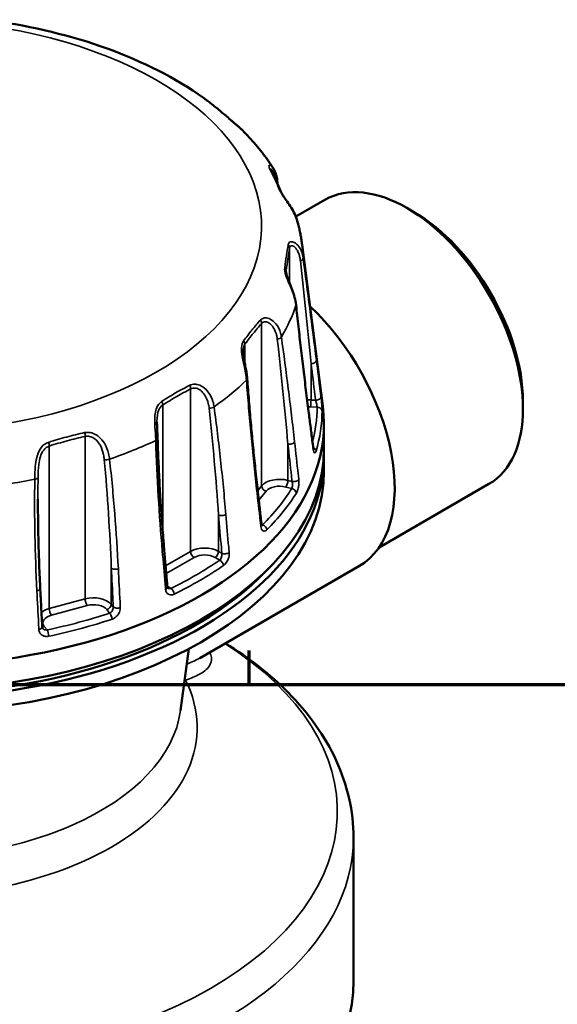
# Model space of a CAD drawing. Header units: millimetres. Extents: x 0 to 896, y -36 to 690.
# Tile 48 of 49: x 607 to 662, y 542 to 641. Entities that reach past the tile are written whole.
import ezdxf

# ---------------------------------------------------------------- set-up
doc = ezdxf.new("R2010")
doc.units = ezdxf.units.MM
for name, color, linetype, lineweight in [('Border (ANSI)', 7, 'Continuous', 70), ('Visible (ANSI)', 7, 'Continuous', 50), ('Visible Narrow (ANSI)', 7, 'Continuous', 35)]:
    doc.layers.add(name, color=color, linetype=linetype, lineweight=lineweight)

# ---------------------------------------------------------------- blocks, each defined once
blk = doc.blocks.new('Borders Default Border')
at = {"layer": 'Border (ANSI)'}
blk.add_line((630.75, 574), (630.75, 577.448), dxfattribs=at)
at = {"layer": 'Border (ANSI)', "flags": 128}
blk.add_lwpolyline([(20, 20), (20, 574), (821, 574), (821, 20), (20, 20)], dxfattribs=at)

msp = doc.modelspace()

# ---------------------------------------------------------------- linework, layer by layer
at = {"layer": 'Visible (ANSI)'}
for p, q in [((635.487, 621.411), (638.429, 623.11)), ((647.449, 621.879), (646.742, 622.287)), ((636.121, 618.555), (638.215, 602.192)), ((658.497, 602.743), (658.497, 601.926)), ((638.33, 600.385), (638.33, 597.935)), ((638.33, 597.119), (638.33, 595.649)), ((643.92, 587.888), (655.054, 594.316)), ((625.749, 576.674), (641.932, 586.017)), ((623.798, 571.358), (624.644, 577.612)), ((641.33, 558.478), (641.33, 543.965))]:
    msp.add_line(p, q, dxfattribs=at)
for centre, major_axis, start_param, end_param in [((646.742, 608.713), (-8.312, 14.397), 3.141593, 6.283185), ((647.449, 609.121), (-7.812, 13.531), 3.926991, 5.497787), ((633.307, 600.956), (8.625, -14.939), 0, 2.055582), ((595.83, 600.385), (42.5, 0), 3.067869, 6.356909), ((595.83, 597.935), (42.5, 0), 3.141593, 6.283185), ((595.83, 597.119), (42.5, 0), 3.124954, 6.299824), ((595.83, 595.649), (42.5, 0), 3.141593, 6.283185), ((595.83, 597.119), (-41.8, 0), 0.503167, 2.638425), ((595.83, 543.965), (45.5, 0), 3.476475, 6.283185)]:
    msp.add_ellipse(centre, major_axis=major_axis, ratio=0.57735, start_param=start_param, end_param=end_param, dxfattribs=at)
for points, knots in [([(603.93, 641.368), (604.208, 641.334), (604.486, 641.297), (608.817, 640.698), (612.735, 639.754), (619.962, 637.138), (623.272, 635.469), (626.127, 633.455)], [4.139744, 4.139744, 4.139744, 4.139744, 4.1619793, 4.1619793, 4.4869213, 4.4869213, 4.8118633, 4.8118633, 4.8118633, 4.8118633]), ([(626.521, 633.153), (626.485, 633.18), (626.452, 633.205), (626.389, 633.253), (626.36, 633.276), (626.306, 633.318), (626.281, 633.338), (626.234, 633.374), (626.212, 633.391), (626.17, 633.424), (626.15, 633.439), (626.127, 633.455)], [0, 0, 0, 0, 0.01930573, 0.01930573, 0.03861147, 0.03861147, 0.0579172, 0.0579172, 0.07722294, 0.07722294, 0.09652867, 0.09652867, 0.09652867, 0.09652867]), ([(628.848, 631.234), (628.693, 631.373), (628.538, 631.509), (628.228, 631.778), (628.073, 631.91), (627.763, 632.17), (627.608, 632.298), (627.298, 632.55), (627.142, 632.673), (626.832, 632.916), (626.676, 633.036), (626.521, 633.153)], [0, 0, 0, 0, 0.0800333, 0.0800333, 0.1600666, 0.1600666, 0.2400999, 0.2400999, 0.3201333, 0.3201333, 0.4001666, 0.4001666, 0.4001666, 0.4001666]), ([(630.062, 630.161), (629.977, 630.246), (629.89, 630.329), (629.715, 630.489), (629.626, 630.567), (629.452, 630.717), (629.366, 630.79), (629.202, 630.929), (629.123, 630.995), (628.977, 631.121), (628.909, 631.18), (628.848, 631.234)], [0.2411695, 0.2411695, 0.2411695, 0.2411695, 0.2749977, 0.2749977, 0.3088259, 0.3088259, 0.3426542, 0.3426542, 0.3764824, 0.3764824, 0.4103106, 0.4103106, 0.4103106, 0.4103106]), ([(630.062, 630.161), (630.301, 629.922), (630.534, 629.68), (630.989, 629.187), (631.21, 628.938), (631.642, 628.431), (631.852, 628.175), (632.259, 627.654), (632.456, 627.391), (632.838, 626.856), (633.022, 626.586), (633.2, 626.312)], [4.9748679, 4.9748679, 4.9748679, 4.9748679, 5.0077542, 5.0077542, 5.0406404, 5.0406404, 5.0735267, 5.0735267, 5.1064129, 5.1064129, 5.1392992, 5.1392992, 5.1392992, 5.1392992]), ([(632.948, 626.15), (632.94, 626.166), (632.934, 626.18), (632.923, 626.203), (632.92, 626.213), (632.914, 626.228), (632.913, 626.232), (632.912, 626.235), (632.912, 626.235), (632.912, 626.235)], [0, 0, 0, 0, 0.01336545, 0.01336545, 0.0267309, 0.0267309, 0.04009635, 0.04009635, 0.04372362, 0.04372362, 0.04372362, 0.04372362]), ([(633.995, 623.894), (633.925, 624.055), (633.855, 624.214), (633.716, 624.528), (633.646, 624.682), (633.507, 624.987), (633.437, 625.138), (633.297, 625.434), (633.227, 625.581), (633.087, 625.869), (633.018, 626.011), (632.948, 626.15)], [0, 0, 0, 0, 0.0800333, 0.0800333, 0.1600666, 0.1600666, 0.2400999, 0.2400999, 0.3201333, 0.3201333, 0.4001666, 0.4001666, 0.4001666, 0.4001666]), ([(633.2, 626.312), (633.242, 626.247), (633.281, 626.179), (633.353, 626.033), (633.385, 625.956), (633.445, 625.796), (633.472, 625.713), (633.519, 625.541), (633.539, 625.452), (633.573, 625.269), (633.586, 625.175), (633.596, 625.079)], [0.2468345, 0.2468345, 0.2468345, 0.2468345, 0.2795277, 0.2795277, 0.3122209, 0.3122209, 0.3449141, 0.3449141, 0.3776073, 0.3776073, 0.4103005, 0.4103005, 0.4103005, 0.4103005]), ([(635.627, 620.996), (635.564, 621.225), (635.478, 621.451), (635.271, 621.896), (635.149, 622.114), (634.885, 622.538), (634.742, 622.744), (634.475, 623.124), (634.35, 623.298), (634.169, 623.573), (634.103, 623.681), (634.03, 623.817), (634.01, 623.859), (633.995, 623.894)], [0.0527444, 0.0527444, 0.0527444, 0.0527444, 0.1242573, 0.1242573, 0.1957703, 0.1957703, 0.2672832, 0.2672832, 0.3344032, 0.3344032, 0.38508, 0.38508, 0.4103091, 0.4103091, 0.4103091, 0.4103091]), ([(635.627, 620.996), (635.672, 620.836), (635.714, 620.675), (635.794, 620.352), (635.832, 620.19), (635.902, 619.865), (635.935, 619.702), (635.997, 619.376), (636.025, 619.212), (636.077, 618.884), (636.1, 618.719), (636.121, 618.555)], [5.33857419, 5.33857419, 5.33857419, 5.33857419, 5.35567204, 5.35567204, 5.37276988, 5.37276988, 5.38986773, 5.38986773, 5.40696558, 5.40696558, 5.42406342, 5.42406342, 5.42406342, 5.42406342]), ([(635.506, 612.476), (635.479, 612.724), (635.43, 612.976), (635.297, 613.479), (635.213, 613.731), (635.027, 614.229), (634.924, 614.475), (634.739, 614.931), (634.657, 615.142), (634.558, 615.456), (634.529, 615.572), (634.504, 615.731), (634.5, 615.784), (634.5, 615.828)], [0, 0, 0, 0, 0.0776775, 0.0776775, 0.1553549, 0.1553549, 0.2330324, 0.2330324, 0.3057202, 0.3057202, 0.3558564, 0.3558564, 0.3883873, 0.3883873, 0.3883873, 0.3883873]), ([(636.778, 601.684), (636.688, 602.389), (636.599, 603.098), (636.424, 604.52), (636.337, 605.234), (636.165, 606.667), (636.081, 607.386), (635.913, 608.83), (635.83, 609.555), (635.666, 611.011), (635.585, 611.742), (635.506, 612.476)], [0, 0, 0, 0, 0.259218, 0.259218, 0.518435, 0.518435, 0.777653, 0.777653, 1.03687, 1.03687, 1.296088, 1.296088, 1.296088, 1.296088]), ([(630.555, 604.986), (630.541, 605.171), (630.52, 605.359), (630.464, 605.74), (630.43, 605.933), (630.356, 606.319), (630.316, 606.512), (630.242, 606.891), (630.208, 607.078), (630.158, 607.431), (630.143, 607.598), (630.143, 607.745)], [0, 0, 0, 0, 0.0590988, 0.0590988, 0.1181976, 0.1181976, 0.1772964, 0.1772964, 0.2363952, 0.2363952, 0.295494, 0.295494, 0.295494, 0.295494]), ([(631.584, 593.969), (631.502, 594.692), (631.423, 595.417), (631.27, 596.871), (631.196, 597.601), (631.053, 599.064), (630.985, 599.799), (630.852, 601.272), (630.788, 602.011), (630.667, 603.495), (630.609, 604.239), (630.555, 604.986)], [0, 0, 0, 0, 0.259218, 0.259218, 0.518435, 0.518435, 0.777653, 0.777653, 1.03687, 1.03687, 1.296088, 1.296088, 1.296088, 1.296088]), ([(637.249, 597.977), (637.217, 598.224), (637.186, 598.471), (637.123, 598.966), (637.092, 599.213), (637.029, 599.707), (636.998, 599.954), (636.935, 600.448), (636.903, 600.695), (636.841, 601.189), (636.809, 601.437), (636.778, 601.684)], [0.3217516, 0.3217516, 0.3217516, 0.3217516, 0.4124534, 0.4124534, 0.5031551, 0.5031551, 0.5938569, 0.5938569, 0.6845586, 0.6845586, 0.7752604, 0.7752604, 0.7752604, 0.7752604]), ([(621.475, 598.921), (621.472, 599.025), (621.467, 599.132), (621.457, 599.348), (621.452, 599.458), (621.44, 599.679), (621.434, 599.79), (621.422, 600.013), (621.417, 600.125), (621.41, 600.347), (621.407, 600.457), (621.407, 600.566)], [0, 0, 0, 0, 0.0348643, 0.0348643, 0.0697287, 0.0697287, 0.104593, 0.104593, 0.1394574, 0.1394574, 0.1743217, 0.1743217, 0.1743217, 0.1743217]), ([(622.138, 587.74), (622.074, 588.476), (622.014, 589.215), (621.902, 590.695), (621.85, 591.437), (621.753, 592.924), (621.708, 593.67), (621.627, 595.164), (621.59, 595.913), (621.526, 597.414), (621.498, 598.166), (621.475, 598.921)], [0, 0, 0, 0, 0.259218, 0.259218, 0.518435, 0.518435, 0.777653, 0.777653, 1.03687, 1.03687, 1.296088, 1.296088, 1.296088, 1.296088]), ([(637.289, 597.779), (637.289, 597.779), (637.287, 597.783), (637.282, 597.801), (637.277, 597.818), (637.266, 597.867), (637.259, 597.901), (637.252, 597.952), (637.25, 597.964), (637.249, 597.977)], [0.10682565, 0.10682565, 0.10682565, 0.10682565, 0.11755539, 0.11755539, 0.13332413, 0.13332413, 0.15256875, 0.15256875, 0.15837632, 0.15837632, 0.15837632, 0.15837632]), ([(632.012, 590.171), (631.983, 590.425), (631.955, 590.678), (631.898, 591.184), (631.869, 591.437), (631.812, 591.944), (631.784, 592.197), (631.726, 592.703), (631.698, 592.957), (631.641, 593.463), (631.612, 593.716), (631.584, 593.969)], [0.3217516, 0.3217516, 0.3217516, 0.3217516, 0.4124534, 0.4124534, 0.5031551, 0.5031551, 0.5938569, 0.5938569, 0.6845586, 0.6845586, 0.7752604, 0.7752604, 0.7752604, 0.7752604]), ([(609.578, 583.746), (609.548, 584.344), (609.52, 584.943), (609.471, 586.142), (609.45, 586.742), (609.412, 587.943), (609.397, 588.544), (609.371, 589.747), (609.361, 590.349), (609.348, 591.555), (609.345, 592.158), (609.345, 592.762)], [0, 0, 0, 0, 0.20767, 0.20767, 0.41534, 0.41534, 0.62301, 0.62301, 0.83068, 0.83068, 1.038351, 1.038351, 1.038351, 1.038351]), ([(632.042, 590.047), (632.042, 590.047), (632.041, 590.049), (632.036, 590.059), (632.031, 590.072), (632.021, 590.111), (632.016, 590.136), (632.012, 590.168), (632.012, 590.17), (632.012, 590.171)], [0.11250385, 0.11250385, 0.11250385, 0.11250385, 0.12142726, 0.12142726, 0.13911471, 0.13911471, 0.15744485, 0.15744485, 0.1583759, 0.1583759, 0.1583759, 0.1583759]), ([(622.472, 583.864), (622.449, 584.122), (622.427, 584.381), (622.383, 584.897), (622.36, 585.156), (622.316, 585.673), (622.294, 585.931), (622.249, 586.448), (622.227, 586.706), (622.182, 587.223), (622.16, 587.481), (622.138, 587.74)], [0.3217516, 0.3217516, 0.3217516, 0.3217516, 0.4124534, 0.4124534, 0.5031551, 0.5031551, 0.5938569, 0.5938569, 0.6845586, 0.6845586, 0.7752604, 0.7752604, 0.7752604, 0.7752604]), ([(609.778, 579.816), (609.765, 580.078), (609.751, 580.34), (609.725, 580.864), (609.711, 581.126), (609.685, 581.65), (609.672, 581.912), (609.645, 582.436), (609.632, 582.698), (609.605, 583.222), (609.592, 583.484), (609.578, 583.746)], [0.3217516, 0.3217516, 0.3217516, 0.3217516, 0.4124534, 0.4124534, 0.5031551, 0.5031551, 0.5938569, 0.5938569, 0.6845586, 0.6845586, 0.7752604, 0.7752604, 0.7752604, 0.7752604]), ([(622.506, 583.752), (622.506, 583.752), (622.506, 583.752), (622.506, 583.753), (622.504, 583.754), (622.499, 583.761), (622.496, 583.767), (622.488, 583.785), (622.484, 583.796), (622.477, 583.826), (622.474, 583.843), (622.472, 583.864)], [0.09209967, 0.09209967, 0.09209967, 0.09209967, 0.09498335, 0.09498335, 0.11083129, 0.11083129, 0.12667923, 0.12667923, 0.14252717, 0.14252717, 0.15837511, 0.15837511, 0.15837511, 0.15837511]), ([(609.825, 579.684), (609.82, 579.691), (609.815, 579.698), (609.806, 579.712), (609.802, 579.72), (609.795, 579.736), (609.791, 579.745), (609.786, 579.763), (609.783, 579.773), (609.78, 579.793), (609.779, 579.804), (609.778, 579.816)], [0.10406433, 0.10406433, 0.10406433, 0.10406433, 0.1149267, 0.1149267, 0.12578908, 0.12578908, 0.13665145, 0.13665145, 0.14751382, 0.14751382, 0.1583762, 0.1583762, 0.1583762, 0.1583762]), ([(628.354, 578.178), (630.748, 576.689), (632.889, 575.016), (636.775, 571.086), (638.434, 568.778), (640.718, 563.811), (641.33, 561.149), (641.33, 558.478)], [4.7494308, 4.7494308, 4.7494308, 4.7494308, 4.9789846, 4.9789846, 5.2383859, 5.2383859, 5.4977871, 5.4977871, 5.4977871, 5.4977871])]:
    msp.add_open_spline(points, degree=3, knots=knots, dxfattribs=at)
msp.add_open_spline([(633.596, 625.079), (633.609, 624.955), (633.622, 624.831), (633.635, 624.707)], degree=3, dxfattribs=at)
at = {"layer": 'Visible Narrow (ANSI)'}
for p, q in [((634.856, 618.246), (634.856, 614.644)), ((634.507, 615.945), (634.507, 615.714)), ((632.021, 610.589), (632.021, 594.12)), ((630.331, 608.496), (630.331, 606.441)), ((637.023, 606.509), (637.023, 602.827)), ((624.821, 603.953), (624.821, 587.484)), ((637.493, 602.803), (637.023, 602.827)), ((621.993, 602.32), (621.993, 589.503)), ((636.979, 602.131), (637.65, 602.097)), ((614.125, 599.139), (614.125, 582.67)), ((610.5, 598.163), (610.5, 581.694)), ((634.679, 598.361), (634.679, 594.678)), ((632.021, 594.12), (631.622, 593.626)), ((634.468, 594.008), (635.078, 593.844)), ((635.107, 594.563), (634.679, 594.678)), ((631.73, 592.668), (632.474, 593.59)), ((627.65, 591.167), (627.65, 587.484)), ((632.12, 590.181), (632.007, 590.212)), ((624.821, 587.484), (622.286, 586.02)), ((622.353, 585.242), (625.175, 586.872)), ((627.296, 586.872), (627.772, 586.597)), ((627.984, 587.291), (627.65, 587.484)), ((616.783, 585.794), (616.783, 582.112)), ((622.823, 583.739), (622.465, 583.946)), ((614.125, 582.67), (610.5, 581.694)), ((610.711, 581.024), (614.336, 582)), ((616.982, 581.864), (616.783, 582.112)), ((616.329, 581.581), (616.614, 581.229)), ((610.27, 579.521), (609.985, 579.873))]:
    msp.add_line(p, q, dxfattribs=at)
for centre, major_axis, ratio, start_param, end_param in [((595.83, 620.451), (36.172, 0), 0.57735, 1.834196, 7.620215), ((626.22, 632.754), (0.301, 0.399), 0.69685, 0, 0.093285), ((628.515, 630.862), (0.334, 0.372), 0.639148, 0, 0.150069), ((632.501, 625.927), (0.447, 0.224), 0.816541, 0, 0.430011), ((633.099, 625.028), (0.497, 0.051), 0.641657, 5.745495, 6.283185), ((633.536, 623.696), (0.459, 0.198), 0.758839, 0, 0.47433), ((634.358, 618.271), (0.493, -0.08), 0.841224, 0.131998, 0.936786), ((595.83, 616.837), (40.401, 0), 0.57735, 0.016394, 0.073724), ((635.728, 617.172), (0.496, 0.065), 0.615524, 5.098831, 6.224145), ((634.009, 615.971), (0.495, -0.07), 0.783522, 0.114778, 0.919566), ((595.83, 616.837), (40.401, 0), 0.57735, 5.950514, 6.092258), ((635.009, 612.422), (0.497, 0.054), 0.517625, 6.030472, 6.283185), ((631.568, 610.711), (-0.376, 0.329), 0.767924, 3.710499, 4.515287), ((629.878, 608.618), (-0.4, 0.3), 0.710222, 3.653873, 4.458661), ((633.546, 609.271), (0.495, 0.07), 0.584326, 4.745794, 5.871107), ((637.066, 606.797), (0.496, 0.063), 0.566789, 4.552769, 6.232293), ((595.83, 616.837), (40.401, 0), 0.57735, 5.601448, 5.743192), ((630.056, 604.949), (0.499, 0.036), 0.495261, 5.701463, 6.283185), ((624.468, 604.157), (-0.231, 0.444), 0.60548, 3.953268, 4.758057), ((636.848, 601.676), (-2, 0), 0.57735, 4.625123, 4.819743), ((636.979, 602.539), (0.025, 0.499), 0.071162, 3.758871, 5.329667), ((637.537, 603.091), (0.496, 0.063), 0.566791, 4.552779, 6.231073), ((621.639, 602.524), (-0.268, 0.422), 0.547778, 3.903214, 4.708002), ((626.814, 602.277), (0.495, 0.067), 0.551826, 4.402781, 5.528095), ((636.848, 601.268), (1.5, 0), 0.57735, 1.48353, 1.655674), ((595.83, 602.181), (41.82, 0), 0.57735, 6.132362, 6.279708), ((595.83, 601.815), (42.318, 0), 0.57735, 6.112129, 6.279708), ((637.65, 601.689), (0.5, -0.003), 0.816492, 0.108709, 1.575713), ((636.282, 601.621), (0.496, 0.063), 0.566789, 6.014838, 6.283185), ((613.913, 599.401), (-0.109, 0.488), 0.373486, 4.065104, 4.869892), ((595.83, 616.837), (40.401, 0), 0.57735, 5.252382, 5.394126), ((620.975, 598.905), (0.5, 0.015), 0.482337, 5.375408, 6.283185), ((610.288, 598.425), (-0.15, 0.477), 0.315784, 4.036105, 4.840894), ((634.89, 598.623), (0.497, 0.056), 0.538243, 4.213329, 5.892853), ((636.753, 597.914), (0.496, 0.063), 0.566791, 6.016076, 6.283185), ((637.04, 597.663), (0.479, -0.143), 0.80458, 0.340029, 1.379962), ((616.346, 597.034), (0.497, 0.056), 0.521945, 4.067636, 5.19295), ((595.83, 616.837), (40.401, 0), 0.57735, 4.903316, 5.045061), ((608.861, 595.019), (0.5, -0.008), 0.480413, 5.050474, 6.175788), ((633.834, 593.632), (-2, 0), 0.57735, 4.276057, 5.846853), ((635.319, 594.825), (0.497, 0.056), 0.538248, 4.213337, 5.891632), ((631.087, 593.913), (0.497, 0.056), 0.538243, 5.675398, 6.283185), ((632.474, 593.998), (-0.389, 0.314), 0.739997, 0.538706, 2.109503), ((595.83, 602.181), (41.82, 0), 0.57735, 5.763063, 5.930643), ((633.834, 593.224), (1.5, 0), 0.57735, 1.134464, 2.70526), ((634.468, 594.417), (0.13, 0.483), 0.345066, 3.804147, 5.374943), ((635.078, 593.436), (-0.422, 0.269), 0.76628, 3.699635, 5.166639), ((595.83, 601.815), (42.318, 0), 0.57735, 5.763063, 5.930643), ((628.003, 591.371), (0.498, 0.043), 0.514034, 3.879962, 5.559486), ((631.515, 590.115), (0.497, 0.056), 0.538248, 5.676635, 6.283185), ((632.12, 589.773), (0.355, -0.352), 0.708522, 0.716425, 2.183429), ((621.639, 587.697), (0.498, 0.043), 0.514034, 5.342031, 6.283185), ((626.236, 586.668), (-2, 0), 0.57735, 3.926991, 5.497787), ((625.175, 587.28), (-0.25, 0.433), 0.57735, 0.785398, 2.356194), ((626.236, 586.259), (1.5, 0), 0.57735, 0.785398, 2.356194), ((627.296, 587.28), (0.25, 0.433), 0.57735, 3.926991, 5.497787), ((628.338, 587.495), (0.498, 0.043), 0.514043, 3.879968, 5.558263), ((617.236, 585.916), (0.499, 0.025), 0.497082, 3.550577, 5.230101), ((595.83, 602.181), (-41.82, 0), 0.57735, 2.272405, 2.439984), ((595.83, 601.815), (42.318, 0), 0.57735, 5.413998, 5.581577), ((627.772, 586.188), (-0.282, 0.413), 0.623644, 3.985227, 5.452231), ((609.079, 583.72), (0.499, 0.025), 0.497082, 5.012646, 6.283185), ((621.974, 583.821), (0.498, 0.043), 0.514043, 5.343265, 6.283185), ((622.823, 583.331), (0.219, -0.449), 0.527005, 0.927718, 2.394722), ((614.97, 581.624), (-2, 0), 0.57735, 3.577925, 5.148721), ((614.336, 582.409), (-0.13, 0.483), 0.345066, 0.908242, 2.479038), ((614.97, 581.215), (1.5, 0), 0.57735, 0.436332, 2.007129), ((616.329, 581.99), (0.389, 0.314), 0.739997, 4.173683, 5.744479), ((617.435, 581.986), (0.499, 0.025), 0.497094, 3.55058, 5.228875), ((611.345, 580.648), (-2, 0), 0.57735, 5.148721, 5.675935), ((611.345, 580.239), (-1.5, 0), 0.57735, 5.148721, 6.719518), ((595.83, 602.181), (-41.82, 0), 0.57735, 1.923339, 2.090918), ((610.711, 581.433), (-0.13, 0.483), 0.345066, 0.908242, 2.479038), ((616.614, 580.821), (-0.157, 0.475), 0.405787, 4.132441, 5.599445), ((609.279, 579.79), (0.499, 0.025), 0.497094, 5.013878, 6.283185), ((609.985, 580.282), (-0.389, -0.314), 0.739997, 0.551162, 1.03209), ((595.83, 601.815), (42.318, 0), 0.57735, 5.064932, 5.232511), ((610.27, 579.113), (0.104, -0.489), 0.281924, 1.028886, 2.49589), ((595.83, 561.11), (43.868, 0), 0.57735, 3.973004, 7.020832), ((595.83, 569.63), (29.661, 0), 0.57735, 4.427447, 6.568128), ((624.863, 575.198), (0.33, -0.944), 0.922103, 5.164924, 5.264452), ((595.83, 572.62), (28.053, 0), 0.57735, 4.520536, 6.20518), ((595.83, 558.478), (45.5, 0), 0.57735, 3.882701, 6.283185)]:
    msp.add_ellipse(centre, major_axis=major_axis, ratio=ratio, start_param=start_param, end_param=end_param, dxfattribs=at)
for points, knots in [([(626.127, 633.455), (626.131, 633.452), (626.135, 633.449), (626.178, 633.417), (626.238, 633.369), (626.369, 633.266), (626.427, 633.221), (626.494, 633.171)], [-0.09652867, -0.09652867, -0.09652867, -0.09652867, -0.09023937, -0.09023937, -0.03470745, -0.03470745, 0, 0, 0, 0]), ([(626.494, 633.171), (626.877, 632.882), (627.261, 632.577), (628.033, 631.941), (628.42, 631.609), (628.809, 631.262)], [-0.4001666, -0.4001666, -0.4001666, -0.4001666, -0.2000833, -0.2000833, 0, 0, 0, 0]), ([(628.809, 631.262), (628.985, 631.104), (629.212, 630.918), (629.656, 630.542), (629.863, 630.357), (630.057, 630.162)], [-0.4103106, -0.4103106, -0.4103106, -0.4103106, -0.3194642, -0.3194642, -0.2411695, -0.2411695, -0.2411695, -0.2411695]), ([(633.2, 626.312), (633.112, 626.446), (633.018, 626.545), (632.866, 626.637), (632.805, 626.64), (632.753, 626.572), (632.749, 626.518), (632.78, 626.397), (632.801, 626.343), (632.831, 626.282)], [-0.2468345, -0.2468345, -0.2468345, -0.2468345, -0.1650406, -0.1650406, -0.0916892, -0.0916892, -0.0352651, -0.0352651, 0, 0, 0, 0]), ([(632.831, 626.282), (633.001, 625.937), (633.174, 625.576), (633.522, 624.826), (633.698, 624.436), (633.875, 624.031)], [-0.4001666, -0.4001666, -0.4001666, -0.4001666, -0.2000833, -0.2000833, 0, 0, 0, 0]), ([(632.918, 626.218), (632.919, 626.223), (632.921, 626.227), (632.94, 626.249), (632.979, 626.232), (633.091, 626.112), (633.169, 625.986), (633.312, 625.644), (633.376, 625.423), (633.419, 625.176)], [0.0797838, 0.0797838, 0.0797838, 0.0797838, 0.0916892, 0.0916892, 0.1650406, 0.1650406, 0.2603974, 0.2603974, 0.3637773, 0.3637773, 0.3637773, 0.3637773]), ([(633.875, 624.031), (633.961, 623.836), (634.116, 623.596), (634.639, 622.86), (635.046, 622.322), (635.449, 621.524), (635.553, 621.26), (635.627, 620.996)], [-0.4103091, -0.4103091, -0.4103091, -0.4103091, -0.3138849, -0.3138849, -0.1383999, -0.1383999, -0.0527444, -0.0527444, -0.0527444, -0.0527444]), ([(636.226, 617.219), (636.213, 617.313), (636.197, 617.405), (636.101, 617.824), (635.968, 618.127), (635.654, 618.561), (635.486, 618.713), (635.19, 618.86), (635.063, 618.882), (634.877, 618.838), (634.81, 618.791), (634.736, 618.675), (634.716, 618.621), (634.705, 618.558)], [-0.4103005, -0.4103005, -0.4103005, -0.4103005, -0.3779456, -0.3779456, -0.2599253, -0.2599253, -0.1647414, -0.1647414, -0.091523, -0.091523, -0.0352011, -0.0352011, 0, 0, 0, 0]), ([(634.705, 618.558), (634.643, 618.202), (634.582, 617.829), (634.465, 617.055), (634.408, 616.654), (634.353, 616.237)], [-0.4001666, -0.4001666, -0.4001666, -0.4001666, -0.2000833, -0.2000833, 0, 0, 0, 0]), ([(634.507, 615.945), (634.565, 616.356), (634.623, 616.752), (634.74, 617.52), (634.798, 617.89), (634.856, 618.246)], [0, 0, 0, 0, 0.2000833, 0.2000833, 0.4001666, 0.4001666, 0.4001666, 0.4001666]), ([(634.856, 618.246), (634.864, 618.295), (634.879, 618.337), (634.933, 618.423), (634.981, 618.455), (635.115, 618.472), (635.207, 618.441), (635.42, 618.289), (635.541, 618.144), (635.767, 617.74), (635.862, 617.463), (635.932, 617.082), (635.944, 616.999), (635.952, 616.914)], [0, 0, 0, 0, 0.0352011, 0.0352011, 0.091523, 0.091523, 0.1647414, 0.1647414, 0.2599253, 0.2599253, 0.3779456, 0.3779456, 0.4103005, 0.4103005, 0.4103005, 0.4103005]), ([(635.952, 616.914), (636.13, 615.213), (636.308, 613.492), (636.664, 610.022), (636.843, 608.273), (637.023, 606.509)], [0, 0, 0, 0, 0.648044, 0.648044, 1.296088, 1.296088, 1.296088, 1.296088]), ([(637.563, 606.846), (637.339, 608.611), (637.115, 610.36), (636.67, 613.82), (636.447, 615.532), (636.226, 617.219)], [-1.296088, -1.296088, -1.296088, -1.296088, -0.648044, -0.648044, 0, 0, 0, 0]), ([(634.353, 616.237), (634.326, 616.029), (634.376, 615.759), (634.654, 614.926), (634.96, 614.315), (635.335, 613.277), (635.45, 612.834), (635.497, 612.41)], [-0.4103085, -0.4103085, -0.4103085, -0.4103085, -0.3109101, -0.3109101, -0.1349532, -0.1349532, 0, 0, 0, 0]), ([(635.497, 612.41), (635.696, 610.572), (635.902, 608.755), (636.327, 605.155), (636.545, 603.372), (636.77, 601.607)], [-1.296088, -1.296088, -1.296088, -1.296088, -0.648044, -0.648044, 0, 0, 0, 0]), ([(631.89, 610.929), (631.603, 610.609), (631.317, 610.272), (630.748, 609.567), (630.465, 609.2), (630.184, 608.818)], [-0.4001666, -0.4001666, -0.4001666, -0.4001666, -0.2000833, -0.2000833, 0, 0, 0, 0]), ([(634.016, 609.219), (633.997, 609.352), (633.97, 609.484), (633.838, 609.951), (633.681, 610.272), (633.303, 610.745), (633.103, 610.916), (632.725, 611.107), (632.554, 611.151), (632.271, 611.147), (632.156, 611.118), (631.994, 611.028), (631.938, 610.984), (631.89, 610.929)], [-0.4103022, -0.4103022, -0.4103022, -0.4103022, -0.3656431, -0.3656431, -0.2490299, -0.2490299, -0.1578359, -0.1578359, -0.0876866, -0.0876866, -0.0337256, -0.0337256, 0, 0, 0, 0]), ([(632.021, 610.589), (632.059, 610.631), (632.103, 610.666), (632.227, 610.732), (632.314, 610.751), (632.526, 610.741), (632.654, 610.695), (632.934, 610.514), (633.082, 610.357), (633.359, 609.93), (633.474, 609.642), (633.57, 609.222), (633.59, 609.104), (633.604, 608.984)], [0, 0, 0, 0, 0.0337256, 0.0337256, 0.0876866, 0.0876866, 0.1578359, 0.1578359, 0.2490299, 0.2490299, 0.3656431, 0.3656431, 0.4103022, 0.4103022, 0.4103022, 0.4103022]), ([(630.331, 608.496), (630.612, 608.872), (630.894, 609.234), (631.458, 609.931), (631.74, 610.267), (632.021, 610.589)], [0, 0, 0, 0, 0.2000833, 0.2000833, 0.4001666, 0.4001666, 0.4001666, 0.4001666]), ([(630.184, 608.818), (630.057, 608.644), (629.989, 608.405), (629.949, 607.596), (630.11, 606.943), (630.354, 605.809), (630.447, 605.308), (630.483, 604.844)], [-0.410311, -0.410311, -0.410311, -0.410311, -0.3195652, -0.3195652, -0.1449695, -0.1449695, 0, 0, 0, 0]), ([(633.604, 608.984), (633.801, 607.245), (633.987, 605.487), (634.345, 601.944), (634.516, 600.159), (634.679, 598.361)], [0, 0, 0, 0, 0.648044, 0.648044, 1.296088, 1.296088, 1.296088, 1.296088]), ([(635.361, 598.573), (635.157, 600.382), (634.944, 602.175), (634.496, 605.726), (634.263, 607.484), (634.016, 609.219)], [-1.296088, -1.296088, -1.296088, -1.296088, -0.648044, -0.648044, 0, 0, 0, 0]), ([(630.143, 607.745), (630.143, 607.81), (630.146, 607.873), (630.17, 608.162), (630.229, 608.357), (630.331, 608.496)], [0.295494, 0.295494, 0.295494, 0.295494, 0.3195652, 0.3195652, 0.410311, 0.410311, 0.410311, 0.410311]), ([(638.034, 603.139), (638.011, 603.318), (637.989, 603.498), (637.832, 604.733), (637.698, 605.79), (637.563, 606.846)], [-0.4535088, -0.4535088, -0.4535088, -0.4535088, -0.3876302, -0.3876302, 0, 0, 0, 0]), ([(637.023, 606.509), (637.157, 605.453), (637.291, 604.397), (637.448, 603.162), (637.471, 602.982), (637.493, 602.803)], [0, 0, 0, 0, 0.3876302, 0.3876302, 0.4535088, 0.4535088, 0.4535088, 0.4535088]), ([(630.483, 604.844), (630.618, 602.972), (630.775, 601.118), (631.119, 597.44), (631.308, 595.616), (631.512, 593.807)], [-1.296088, -1.296088, -1.296088, -1.296088, -0.648044, -0.648044, 0, 0, 0, 0]), ([(624.726, 604.317), (624.248, 604.074), (623.771, 603.815), (622.819, 603.265), (622.345, 602.975), (621.872, 602.669)], [-0.4001666, -0.4001666, -0.4001666, -0.4001666, -0.2000833, -0.2000833, 0, 0, 0, 0]), ([(621.993, 602.32), (622.464, 602.619), (622.936, 602.904), (623.879, 603.449), (624.35, 603.708), (624.821, 603.953)], [0, 0, 0, 0, 0.2000833, 0.2000833, 0.4001666, 0.4001666, 0.4001666, 0.4001666]), ([(627.201, 602.138), (627.178, 602.313), (627.14, 602.489), (626.988, 603.001), (626.831, 603.332), (626.458, 603.829), (626.271, 604.014), (625.872, 604.281), (625.665, 604.37), (625.298, 604.439), (625.139, 604.439), (624.897, 604.39), (624.808, 604.359), (624.726, 604.317)], [-0.4103004, -0.4103004, -0.4103004, -0.4103004, -0.353183, -0.353183, -0.2422639, -0.2422639, -0.1621799, -0.1621799, -0.0901, -0.0901, -0.0346538, -0.0346538, 0, 0, 0, 0]), ([(624.821, 603.953), (624.887, 603.986), (624.956, 604.009), (625.144, 604.045), (625.267, 604.041), (625.548, 603.974), (625.705, 603.894), (626.007, 603.658), (626.147, 603.495), (626.425, 603.057), (626.541, 602.764), (626.654, 602.309), (626.682, 602.153), (626.699, 601.996)], [0, 0, 0, 0, 0.0346538, 0.0346538, 0.0901, 0.0901, 0.1621799, 0.1621799, 0.2422639, 0.2422639, 0.353183, 0.353183, 0.4103004, 0.4103004, 0.4103004, 0.4103004]), ([(637.493, 602.803), (637.5, 602.776), (637.508, 602.746), (637.527, 602.667), (637.54, 602.615), (637.569, 602.493), (637.586, 602.423), (637.619, 602.271), (637.635, 602.192), (637.647, 602.12), (637.648, 602.108), (637.65, 602.097)], [0, 0, 0, 0, 0.0199248, 0.0199248, 0.0518045, 0.0518045, 0.093248, 0.093248, 0.1471247, 0.1471247, 0.1583749, 0.1583749, 0.1583749, 0.1583749]), ([(638.147, 601.73), (638.147, 601.752), (638.147, 601.776), (638.145, 601.921), (638.137, 602.078), (638.114, 602.381), (638.102, 602.522), (638.078, 602.765), (638.066, 602.869), (638.048, 603.026), (638.041, 603.085), (638.034, 603.139)], [-0.1583749, -0.1583749, -0.1583749, -0.1583749, -0.1471247, -0.1471247, -0.093248, -0.093248, -0.0518045, -0.0518045, -0.0199248, -0.0199248, 0, 0, 0, 0]), ([(621.872, 602.669), (621.658, 602.531), (621.492, 602.317), (621.223, 601.673), (621.183, 601.195), (621.19, 600.291), (621.223, 599.864), (621.266, 599.205), (621.28, 598.96), (621.288, 598.725)], [-0.4103106, -0.4103106, -0.4103106, -0.4103106, -0.3199248, -0.3199248, -0.1886203, -0.1886203, -0.0725463, -0.0725463, 0, 0, 0, 0]), ([(621.407, 600.566), (621.407, 600.611), (621.408, 600.655), (621.415, 601.107), (621.459, 601.505), (621.687, 602.035), (621.823, 602.209), (621.993, 602.32)], [0.1743217, 0.1743217, 0.1743217, 0.1743217, 0.1886203, 0.1886203, 0.3199248, 0.3199248, 0.4103106, 0.4103106, 0.4103106, 0.4103106]), ([(626.699, 601.996), (626.892, 600.217), (627.065, 598.423), (627.38, 594.812), (627.522, 592.994), (627.65, 591.167)], [0, 0, 0, 0, 0.648044, 0.648044, 1.296088, 1.296088, 1.296088, 1.296088]), ([(628.391, 591.233), (628.232, 593.08), (628.054, 594.912), (627.659, 598.549), (627.443, 600.353), (627.201, 602.138)], [-1.296088, -1.296088, -1.296088, -1.296088, -0.648044, -0.648044, 0, 0, 0, 0]), ([(636.77, 601.607), (636.904, 600.551), (637.038, 599.495), (637.195, 598.26), (637.218, 598.08), (637.24, 597.901)], [-0.7752604, -0.7752604, -0.7752604, -0.7752604, -0.3876302, -0.3876302, -0.3217516, -0.3217516, -0.3217516, -0.3217516]), ([(614.076, 599.518), (613.465, 599.386), (612.855, 599.237), (611.635, 598.909), (611.026, 598.729), (610.418, 598.533)], [-0.4001666, -0.4001666, -0.4001666, -0.4001666, -0.2000833, -0.2000833, 0, 0, 0, 0]), ([(610.5, 598.163), (611.103, 598.353), (611.708, 598.529), (612.917, 598.854), (613.521, 599.004), (614.125, 599.139)], [0, 0, 0, 0, 0.2000833, 0.2000833, 0.4001666, 0.4001666, 0.4001666, 0.4001666]), ([(616.601, 596.83), (616.581, 597.016), (616.548, 597.205), (616.413, 597.75), (616.276, 598.108), (615.934, 598.672), (615.758, 598.892), (615.364, 599.236), (615.152, 599.367), (614.756, 599.512), (614.577, 599.547), (614.291, 599.551), (614.182, 599.54), (614.076, 599.518)], [-0.4103006, -0.4103006, -0.4103006, -0.4103006, -0.3512501, -0.3512501, -0.241034, -0.241034, -0.1616303, -0.1616303, -0.0897946, -0.0897946, -0.0345364, -0.0345364, 0, 0, 0, 0]), ([(614.125, 599.139), (614.208, 599.157), (614.294, 599.165), (614.519, 599.158), (614.658, 599.127), (614.966, 599.002), (615.13, 598.89), (615.432, 598.595), (615.566, 598.406), (615.826, 597.918), (615.929, 597.605), (616.031, 597.126), (616.055, 596.958), (616.071, 596.793)], [0, 0, 0, 0, 0.0345364, 0.0345364, 0.0897946, 0.0897946, 0.1616303, 0.1616303, 0.241034, 0.241034, 0.3512501, 0.3512501, 0.4103006, 0.4103006, 0.4103006, 0.4103006]), ([(621.288, 598.725), (621.345, 596.833), (621.432, 594.954), (621.655, 591.218), (621.791, 589.361), (621.951, 587.515)], [-1.296088, -1.296088, -1.296088, -1.296088, -0.648044, -0.648044, 0, 0, 0, 0]), ([(610.418, 598.533), (610.142, 598.444), (609.896, 598.27), (609.334, 597.586), (609.172, 596.933), (609.038, 595.776), (609.029, 595.259), (609.024, 594.79)], [-0.4103106, -0.4103106, -0.4103106, -0.4103106, -0.3193544, -0.3193544, -0.144726, -0.144726, 0, 0, 0, 0]), ([(609.358, 594.986), (609.363, 595.402), (609.374, 595.852), (609.49, 596.841), (609.628, 597.387), (610.083, 597.95), (610.28, 598.092), (610.5, 598.163)], [0, 0, 0, 0, 0.144726, 0.144726, 0.3193544, 0.3193544, 0.4103106, 0.4103106, 0.4103106, 0.4103106]), ([(634.679, 598.361), (634.801, 597.279), (634.923, 596.197), (635.066, 594.931), (635.087, 594.747), (635.107, 594.563)], [0, 0, 0, 0, 0.3876302, 0.3876302, 0.4535088, 0.4535088, 0.4535088, 0.4535088]), ([(635.79, 594.774), (635.769, 594.958), (635.748, 595.142), (635.605, 596.408), (635.483, 597.49), (635.361, 598.573)], [-0.4535088, -0.4535088, -0.4535088, -0.4535088, -0.3876302, -0.3876302, 0, 0, 0, 0]), ([(637.24, 597.901), (637.249, 597.831), (637.26, 597.767), (637.303, 597.585), (637.341, 597.504), (637.414, 597.463), (637.446, 597.479), (637.496, 597.558), (637.514, 597.602), (637.53, 597.656)], [-0.1583763, -0.1583763, -0.1583763, -0.1583763, -0.1326893, -0.1326893, -0.0737163, -0.0737163, -0.0283524, -0.0283524, 0, 0, 0, 0]), ([(616.071, 596.793), (616.236, 594.978), (616.375, 593.152), (616.61, 589.484), (616.706, 587.643), (616.783, 585.794)], [0, 0, 0, 0, 0.648044, 0.648044, 1.296088, 1.296088, 1.296088, 1.296088]), ([(617.494, 585.713), (617.399, 587.585), (617.278, 589.448), (616.983, 593.155), (616.81, 594.999), (616.601, 596.83)], [-1.296088, -1.296088, -1.296088, -1.296088, -0.648044, -0.648044, 0, 0, 0, 0]), ([(609.024, 594.79), (608.994, 592.895), (609.002, 591.007), (609.077, 587.24), (609.143, 585.363), (609.239, 583.491)], [-1.296088, -1.296088, -1.296088, -1.296088, -0.648044, -0.648044, 0, 0, 0, 0]), ([(635.545, 593.379), (635.558, 593.4), (635.571, 593.423), (635.644, 593.562), (635.696, 593.714), (635.762, 594.013), (635.783, 594.152), (635.802, 594.395), (635.805, 594.5), (635.8, 594.66), (635.796, 594.719), (635.79, 594.774)], [-0.1583749, -0.1583749, -0.1583749, -0.1583749, -0.1468789, -0.1468789, -0.0930923, -0.0930923, -0.0517179, -0.0517179, -0.0198915, -0.0198915, 0, 0, 0, 0]), ([(631.512, 593.807), (631.634, 592.725), (631.756, 591.643), (631.899, 590.377), (631.92, 590.193), (631.941, 590.009)], [-0.7752604, -0.7752604, -0.7752604, -0.7752604, -0.3876302, -0.3876302, -0.3217516, -0.3217516, -0.3217516, -0.3217516]), ([(635.107, 594.563), (635.114, 594.534), (635.119, 594.504), (635.131, 594.421), (635.137, 594.368), (635.143, 594.242), (635.142, 594.17), (635.129, 594.017), (635.114, 593.938), (635.088, 593.867), (635.083, 593.855), (635.078, 593.844)], [0, 0, 0, 0, 0.0198915, 0.0198915, 0.0517179, 0.0517179, 0.0930923, 0.0930923, 0.1468789, 0.1468789, 0.1583749, 0.1583749, 0.1583749, 0.1583749]), ([(627.65, 591.167), (627.745, 590.063), (627.84, 588.958), (627.952, 587.666), (627.968, 587.479), (627.984, 587.291)], [0, 0, 0, 0, 0.3876302, 0.3876302, 0.4535088, 0.4535088, 0.4535088, 0.4535088]), ([(628.725, 587.358), (628.709, 587.545), (628.693, 587.733), (628.581, 589.025), (628.486, 590.129), (628.391, 591.233)], [-0.4535088, -0.4535088, -0.4535088, -0.4535088, -0.3876302, -0.3876302, 0, 0, 0, 0]), ([(631.941, 590.009), (631.964, 589.802), (632.037, 589.644), (632.212, 589.525), (632.297, 589.518), (632.441, 589.578), (632.497, 589.618), (632.551, 589.673)], [-0.1583759, -0.1583759, -0.1583759, -0.1583759, -0.084151, -0.084151, -0.0323658, -0.0323658, 0, 0, 0, 0]), ([(632.12, 590.181), (632.089, 590.155), (632.056, 590.137), (632.022, 590.127), (632.02, 590.127), (632.019, 590.126)], [0, 0, 0, 0, 0.03236576, 0.03236576, 0.03377153, 0.03377153, 0.03377153, 0.03377153]), ([(621.951, 587.515), (622.046, 586.411), (622.141, 585.307), (622.253, 584.015), (622.269, 583.827), (622.285, 583.64)], [-0.7752604, -0.7752604, -0.7752604, -0.7752604, -0.3876302, -0.3876302, -0.3217516, -0.3217516, -0.3217516, -0.3217516]), ([(627.984, 587.291), (627.989, 587.262), (627.992, 587.23), (627.995, 587.147), (627.992, 587.093), (627.975, 586.97), (627.958, 586.9), (627.901, 586.754), (627.858, 586.682), (627.797, 586.618), (627.785, 586.607), (627.772, 586.597)], [0, 0, 0, 0, 0.0197559, 0.0197559, 0.0513654, 0.0513654, 0.0924577, 0.0924577, 0.1458776, 0.1458776, 0.1583748, 0.1583748, 0.1583748, 0.1583748]), ([(628.152, 586.045), (628.18, 586.064), (628.206, 586.085), (628.346, 586.206), (628.451, 586.342), (628.596, 586.617), (628.646, 586.748), (628.706, 586.982), (628.722, 587.084), (628.731, 587.242), (628.73, 587.301), (628.725, 587.358)], [-0.1583748, -0.1583748, -0.1583748, -0.1583748, -0.1458776, -0.1458776, -0.0924577, -0.0924577, -0.0513654, -0.0513654, -0.0197559, -0.0197559, 0, 0, 0, 0]), ([(616.783, 585.794), (616.839, 584.675), (616.896, 583.555), (616.963, 582.245), (616.973, 582.055), (616.982, 581.864)], [0, 0, 0, 0, 0.3876302, 0.3876302, 0.4535088, 0.4535088, 0.4535088, 0.4535088]), ([(617.693, 581.783), (617.683, 581.973), (617.674, 582.164), (617.607, 583.474), (617.551, 584.593), (617.494, 585.713)], [-0.4535088, -0.4535088, -0.4535088, -0.4535088, -0.3876302, -0.3876302, 0, 0, 0, 0]), ([(622.823, 583.739), (622.797, 583.728), (622.771, 583.721), (622.703, 583.707), (622.662, 583.706), (622.581, 583.719), (622.541, 583.732), (622.506, 583.753)], [0, 0, 0, 0, 0.01859827, 0.01859827, 0.0483555, 0.0483555, 0.07882604, 0.07882604, 0.07882604, 0.07882604]), ([(609.239, 583.491), (609.296, 582.371), (609.353, 581.251), (609.42, 579.941), (609.429, 579.751), (609.439, 579.561)], [-0.7752604, -0.7752604, -0.7752604, -0.7752604, -0.3876302, -0.3876302, -0.3217516, -0.3217516, -0.3217516, -0.3217516]), ([(622.285, 583.64), (622.29, 583.58), (622.301, 583.522), (622.357, 583.342), (622.429, 583.238), (622.596, 583.117), (622.682, 583.086), (622.847, 583.071), (622.923, 583.078), (623.047, 583.112), (623.096, 583.13), (623.144, 583.154)], [-0.1583751, -0.1583751, -0.1583751, -0.1583751, -0.1373296, -0.1373296, -0.0870399, -0.0870399, -0.0483555, -0.0483555, -0.0185983, -0.0185983, 0, 0, 0, 0]), ([(616.982, 581.864), (616.985, 581.834), (616.985, 581.802), (616.979, 581.719), (616.969, 581.666), (616.93, 581.548), (616.897, 581.483), (616.803, 581.352), (616.735, 581.291), (616.647, 581.243), (616.63, 581.236), (616.614, 581.229)], [0, 0, 0, 0, 0.0198498, 0.0198498, 0.0516094, 0.0516094, 0.0928969, 0.0928969, 0.1465706, 0.1465706, 0.1583749, 0.1583749, 0.1583749, 0.1583749]), ([(616.861, 580.614), (616.896, 580.625), (616.93, 580.639), (617.119, 580.724), (617.265, 580.835), (617.475, 581.075), (617.55, 581.194), (617.644, 581.412), (617.671, 581.51), (617.693, 581.666), (617.696, 581.726), (617.693, 581.783)], [-0.1583749, -0.1583749, -0.1583749, -0.1583749, -0.1465706, -0.1465706, -0.0928969, -0.0928969, -0.0516094, -0.0516094, -0.0198498, -0.0198498, 0, 0, 0, 0]), ([(609.439, 579.561), (609.442, 579.509), (609.45, 579.458), (609.507, 579.239), (609.613, 579.092), (609.874, 578.921), (610.012, 578.876), (610.251, 578.859), (610.347, 578.865), (610.442, 578.886)], [-0.1583762, -0.1583762, -0.1583762, -0.1583762, -0.1403366, -0.1403366, -0.0779648, -0.0779648, -0.0299864, -0.0299864, 0, 0, 0, 0]), ([(610.27, 579.521), (610.221, 579.513), (610.172, 579.513), (610.047, 579.529), (609.974, 579.558), (609.88, 579.625), (609.851, 579.653), (609.825, 579.684)], [0, 0, 0, 0, 0.0299864, 0.0299864, 0.0779648, 0.0779648, 0.1040643, 0.1040643, 0.1040643, 0.1040643]), ([(624.295, 574.444), (624.843, 574.622), (625.329, 574.818), (626.243, 575.323), (626.626, 575.648), (626.945, 576.317), (626.977, 576.629), (626.838, 577.074), (626.802, 577.164), (626.756, 577.256)], [0, 0, 0, 0, 0.445687, 0.445687, 1.006611, 1.006611, 1.403971, 1.403971, 1.500467, 1.500467, 1.500467, 1.500467])]:
    msp.add_open_spline(points, degree=3, knots=knots, dxfattribs=at)
for points in [[(634.5, 615.828), (634.5, 615.87), (634.502, 615.909), (634.507, 615.945)], [(609.345, 592.761), (609.345, 593.502), (609.349, 594.244), (609.358, 594.986)], [(625.749, 576.674), (625.369, 576.455), (624.927, 576.255), (624.435, 576.068)], [(624.215, 574.44), (624.241, 574.441), (624.268, 574.442), (624.295, 574.444)]]:
    msp.add_open_spline(points, degree=3, dxfattribs=at)

# ---------------------------------------------------------------- block references
msp.add_blockref('Borders Default Border', (0, 0))

doc.saveas('drawing.dxf')
